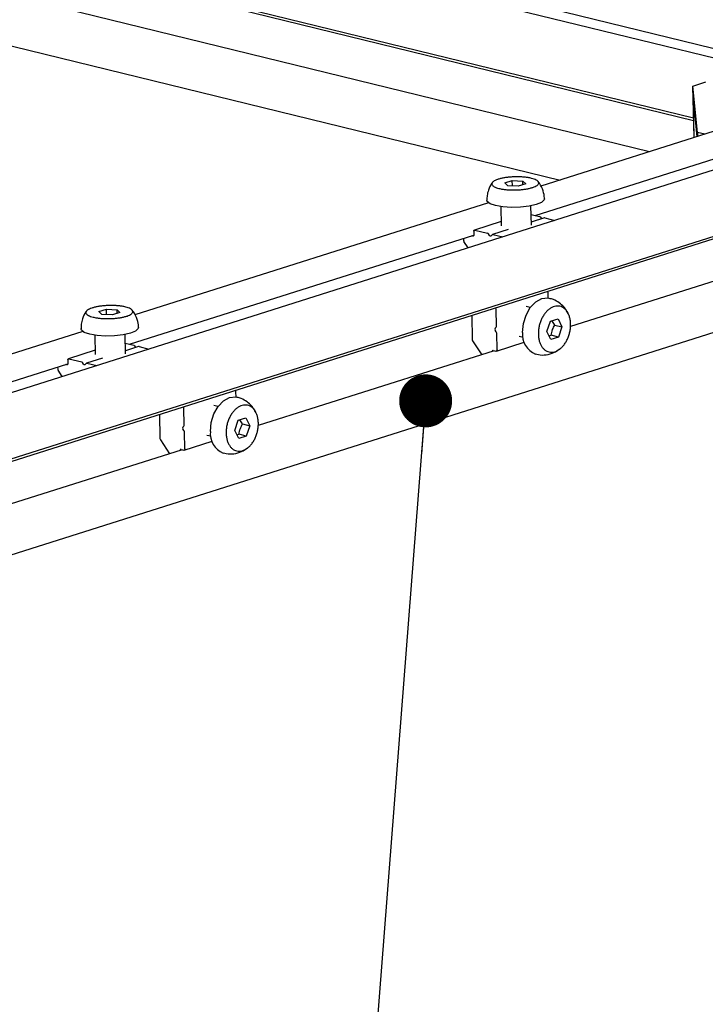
# Model space of a CAD drawing. Header units: millimetres. Extents: x 5 to 595, y 5 to 415.
# Tile 64 of 68: x 530 to 543, y 338 to 356. Entities that reach past the tile are written whole.
import ezdxf

# ---------------------------------------------------------------- set-up
doc = ezdxf.new("R2010")
doc.units = ezdxf.units.MM
doc.layers.add('NOTES', color=6, linetype='Continuous')
doc.layers.add('TRAIT-FORT', color=4, linetype='Continuous', lineweight=25)
doc.dimstyles.new('SLDDIMSTYLE2', dxfattribs={"dimtxt": 0.18, "dimasz": 1, "dimexe": 0, "dimexo": 0.0625, "dimgap": 0, "dimtad": 0, "dimtih": 1, "dimtoh": 1, "dimdec": 0, "dimrnd": 1e-09, "dimzin": 0, "dimdsep": 46, "dimtxsty": 'Standard', "dimblk1": 'DOT', "dimblk2": 'DOT', "dimsah": 1, "dimcen": 0.09, "dimadec": 0, "dimazin": 0, "dimtfac": 1, "dimtdec": 0, "dimtofl": 0, "dimtmove": 0, "dimatfit": 3, "dimldrblk": 'DOT', "dimfxl": 0, "dimfrac": 2, "dimtolj": 1, "dimtzin": 0, "dimarcsym": 0})

# ---------------------------------------------------------------- blocks, each defined once
blk = doc.blocks.new('_Dot')
at = {"color": 0, "linetype": 'ByBlock', "lineweight": -2}
blk.add_line((-0.5, 0), (-1, 0), dxfattribs=at)
at = {"color": 0, "linetype": 'ByBlock', "const_width": 0.5}
blk.add_lwpolyline([(-0.25, 0, 1), (0.25, 0, 1)], format="xyb", close=True, dxfattribs=at)

msp = doc.modelspace()

# ---------------------------------------------------------------- linework, layer by layer
at = {"layer": 'TRAIT-FORT', "color": 4, "linetype": 'Continuous', "lineweight": 25}
for p, q in [((547.2829, 354.6247), (456.5521, 376.8095)), ((459.891, 374.7759), (542.4916, 354.579)), ((459.8921, 374.7282), (542.4927, 354.5313)), ((541.6624, 353.9403), (459.9103, 373.9297)), ((459.8062, 373.0069), (539.9732, 353.4051)), ((534.7741, 357.871), (544.1321, 355.5828)), ((542.4779, 355.1781), (542.7245, 355.2562)), ((542.5628, 354.3033), (542.4779, 355.1781)), ((542.5001, 354.2058), (542.4779, 355.1781)), ((544.6833, 354.8975), (539.6092, 353.2898)), ((542.5021, 354.2064), (542.4869, 354.8762)), ((542.4869, 354.8762), (542.5503, 354.2217)), ((546.0056, 354.5881), (525.3803, 348.0529)), ((539.5044, 352.7349), (545.2865, 354.567)), ((542.7012, 354.2695), (542.5628, 354.3033)), ((542.5628, 354.3033), (542.5645, 354.2262)), ((526.0082, 346.9575), (546.6189, 353.4881)), ((526.0513, 347.018), (546.669, 353.5508)), ((538.9265, 353.3524), (539.0703, 353.3968)), ((538.9825, 353.298), (538.9265, 353.3524)), ((539.1823, 353.288), (538.9825, 353.298)), ((539.0703, 353.3968), (539.2701, 353.3868)), ((539.0726, 353.2935), (539.0703, 353.3968)), ((539.3261, 353.3324), (539.1823, 353.288)), ((539.2701, 353.3868), (539.3261, 353.3324)), ((539.2717, 353.3156), (539.2701, 353.3868)), ((538.6238, 352.9776), (531.9484, 350.8624)), ((538.8504, 352.905), (538.8587, 352.5407)), ((539.43, 352.5537), (539.4217, 352.918)), ((539.4255, 352.7542), (539.5854, 352.7151)), ((538.8569, 352.6215), (538.355, 352.4624)), ((539.6775, 352.6904), (539.4287, 352.6115)), ((539.6002, 352.7034), (539.6207, 352.6724)), ((539.6855, 352.6906), (539.8725, 352.6448)), ((538.3428, 352.4402), (538.3444, 352.3717)), ((538.363, 352.4626), (538.6032, 352.4038)), ((538.6394, 352.3597), (538.6181, 352.3922)), ((538.6889, 352.3749), (538.6688, 352.3526)), ((538.9941, 352.4738), (538.6954, 352.3792)), ((538.7034, 352.3794), (538.8904, 352.3336)), ((531.8436, 350.3075), (538.3442, 352.3672)), ((538.15, 352.3057), (538.1509, 352.2667)), ((538.236, 352.1263), (538.1574, 352.2458)), ((538.3243, 352.3493), (538.3037, 352.3544)), ((544.6237, 352.0531), (540.1684, 350.6414)), ((526.06, 345.21), (546.6285, 351.7272)), ((539.7491, 351.1797), (539.7468, 351.2795)), ((531.2656, 350.925), (531.4095, 350.9694)), ((531.3217, 350.8706), (531.2656, 350.925)), ((531.4095, 350.9694), (531.6093, 350.9594)), ((531.4118, 350.8661), (531.4095, 350.9694)), ((531.6653, 350.905), (531.5215, 350.8606)), ((531.6093, 350.9594), (531.6653, 350.905)), ((531.6109, 350.8882), (531.6093, 350.9594)), ((538.7719, 350.6506), (538.7646, 350.9683)), ((539.4076, 350.9992), (539.3323, 351.0176)), ((531.5215, 350.8606), (531.3217, 350.8706)), ((538.3032, 350.8532), (538.3137, 350.3946)), ((539.7241, 350.5481), (539.7911, 350.7419)), ((539.7911, 350.7419), (539.9329, 350.7868)), ((539.8728, 350.6708), (539.8223, 350.7518)), ((539.9329, 350.7868), (540.0076, 350.6379)), ((530.963, 350.5502), (524.484, 348.4972)), ((538.7461, 350.6104), (538.7662, 350.6327)), ((538.7684, 350.5391), (538.747, 350.5716)), ((538.7821, 350.2006), (538.7749, 350.5182)), ((539.7989, 350.3992), (539.7241, 350.5481)), ((539.8728, 350.6708), (540.0076, 350.6379)), ((540.0076, 350.6379), (539.9406, 350.4441)), ((531.1896, 350.4776), (531.1979, 350.1133)), ((531.7692, 350.1263), (531.7609, 350.4906)), ((531.7646, 350.3268), (531.9246, 350.2877)), ((538.3202, 350.3737), (538.4932, 350.1106)), ((538.77, 350.1784), (539.2958, 350.345)), ((539.1966, 350.4625), (539.2719, 350.4441)), ((539.7646, 350.4674), (539.8058, 350.477)), ((539.9406, 350.4441), (539.7989, 350.3992)), ((539.9406, 350.4441), (539.8058, 350.477)), ((531.1961, 350.1941), (530.6941, 350.035)), ((532.0167, 350.263), (531.7679, 350.1842)), ((531.9394, 350.2761), (531.9598, 350.245)), ((532.0247, 350.2632), (532.2117, 350.2175)), ((538.7308, 350.1858), (534.2755, 348.7742)), ((538.7101, 350.1909), (538.762, 350.1782)), ((530.682, 350.0129), (530.6836, 349.9443)), ((530.7021, 350.0352), (530.9424, 349.9765)), ((530.9786, 349.9324), (530.9572, 349.9649)), ((531.3333, 350.0465), (531.0345, 349.9518)), ((524.8973, 348.1065), (530.6834, 349.9399)), ((530.4892, 349.8783), (530.49, 349.8393)), ((530.5751, 349.6989), (530.4966, 349.8185)), ((530.6635, 349.922), (530.6428, 349.927)), ((531.0281, 349.9475), (531.0079, 349.9252)), ((531.0425, 349.952), (531.2295, 349.9063)), ((533.8561, 349.3125), (533.8539, 349.4123)), ((532.8789, 348.7834), (532.8717, 349.1011)), ((533.5147, 349.1319), (533.4394, 349.1504)), ((532.4103, 348.986), (532.4207, 348.5273)), ((533.8312, 348.6809), (533.8982, 348.8747)), ((533.8982, 348.8747), (534.0399, 348.9196)), ((533.9799, 348.8036), (533.9293, 348.8846)), ((534.0399, 348.9196), (534.1147, 348.7707)), ((532.8532, 348.7432), (532.8733, 348.7655)), ((532.8754, 348.6719), (532.8541, 348.7044)), ((533.9059, 348.5319), (533.8312, 348.6809)), ((533.9799, 348.8036), (534.1147, 348.7707)), ((534.1147, 348.7707), (534.0477, 348.5768)), ((532.4272, 348.5065), (532.6002, 348.2433)), ((532.8771, 348.3112), (533.4028, 348.4778)), ((532.8892, 348.3333), (532.8819, 348.651)), ((533.3036, 348.5953), (533.379, 348.5769)), ((533.8717, 348.6002), (533.9129, 348.6098)), ((534.0477, 348.5768), (533.9059, 348.5319)), ((534.0477, 348.5768), (533.9129, 348.6098)), ((532.8378, 348.3186), (528.3825, 346.9069)), ((532.8172, 348.3237), (532.869, 348.311))]:
    msp.add_line(p, q, dxfattribs=at)
at = {"layer": 'TRAIT-FORT', "color": 4, "linetype": 'Continuous', "lineweight": 25, "flags": 128}
for points in [[(538.7545, 352.9239), (538.6529, 352.9598), (538.5983, 353.0038), (538.5904, 353.0284)], [(539.6759, 353.0531), (539.6703, 353.0302), (539.62, 352.9837), (539.522, 352.9428), (539.386, 352.9115), (539.2252, 352.8928), (539.0554, 352.8886), (538.8932, 352.8993), (538.7545, 352.9239)], [(538.3444, 352.3717), (538.3441, 352.3664), (538.3431, 352.3616), (538.3413, 352.3573), (538.3388, 352.3538), (538.3357, 352.3512), (538.3322, 352.3495), (538.3283, 352.3489), (538.3243, 352.3493)], [(538.3428, 352.4402), (538.3431, 352.4455), (538.3442, 352.4504), (538.346, 352.4546), (538.3485, 352.4582), (538.3515, 352.4608), (538.3551, 352.4625), (538.3589, 352.4631), (538.363, 352.4626)], [(538.6688, 352.3526), (538.6657, 352.3499), (538.6622, 352.3483), (538.6583, 352.3477), (538.6543, 352.3481), (538.6502, 352.3496), (538.6463, 352.3522), (538.6427, 352.3556), (538.6394, 352.3597)], [(539.2645, 350.5306), (539.2791, 350.6974), (539.3289, 350.8594), (539.4088, 351.0008), (539.5112, 351.1077), (539.6259, 351.1698), (539.7419, 351.1808), (539.7665, 351.1761)], [(531.0937, 350.4965), (530.9921, 350.5325), (530.9375, 350.5764), (530.9296, 350.601)], [(532.015, 350.6258), (532.0095, 350.6029), (531.9591, 350.5564), (531.8612, 350.5154), (531.7252, 350.4841), (531.5644, 350.4654), (531.3946, 350.4612), (531.2324, 350.4719), (531.0937, 350.4965)], [(538.7821, 350.2006), (538.7818, 350.1953), (538.7808, 350.1904), (538.779, 350.1862), (538.7765, 350.1827), (538.7734, 350.18), (538.7699, 350.1784), (538.766, 350.1777), (538.762, 350.1782)], [(530.682, 350.0129), (530.6823, 350.0181), (530.6834, 350.023), (530.6852, 350.0272), (530.6876, 350.0308), (530.6907, 350.0334), (530.6942, 350.0351), (530.6981, 350.0357), (530.7021, 350.0352)], [(530.6836, 349.9443), (530.6833, 349.9391), (530.6822, 349.9342), (530.6804, 349.9299), (530.6779, 349.9264), (530.6749, 349.9238), (530.6713, 349.9221), (530.6675, 349.9215), (530.6635, 349.922)], [(531.0079, 349.9252), (531.0049, 349.9225), (531.0013, 349.9209), (530.9975, 349.9203), (530.9935, 349.9207), (530.9894, 349.9223), (530.9855, 349.9248), (530.9818, 349.9282), (530.9786, 349.9324)], [(533.3716, 348.6634), (533.3862, 348.8301), (533.4359, 348.9922), (533.5159, 349.1336), (533.6182, 349.2405), (533.733, 349.3026), (533.8489, 349.3136), (533.8735, 349.3089)], [(532.8892, 348.3333), (532.8889, 348.3281), (532.8878, 348.3232), (532.886, 348.319), (532.8835, 348.3154), (532.8805, 348.3128), (532.8769, 348.3111), (532.8731, 348.3105), (532.869, 348.311)]]:
    msp.add_lwpolyline(points, dxfattribs=at)
at = {"layer": 'TRAIT-FORT', "color": 4, "linetype": 'Continuous', "lineweight": 25}
for centre, radius, start, end in [((539.5778, 352.69), 0.0262, 30.85342, 73.0646), ((539.6818, 352.6764), 0.0146, 75.40525, 107.22012), ((538.5956, 352.3788), 0.0262, 30.85342, 73.0646), ((538.6997, 352.3655), 0.0144, 75.22623, 138.90491), ((538.1911, 352.2678), 0.0403, 181.58951, 213.07793), ((539.7084, 351.279), 0.0384, 0.84011, 46.55655), ((538.7263, 350.9678), 0.0384, 0.84011, 46.55655), ((538.7741, 350.5916), 0.0337, 146.14941, 216.45616), ((538.7461, 350.6489), 0.0259, 321.24808, 3.82097), ((538.7346, 350.5171), 0.0403, 1.58951, 33.07793), ((539.6551, 350.4863), 0.3931, 173.53303, 248.1852), ((538.3539, 350.3957), 0.0403, 181.58951, 213.07793), ((531.9169, 350.2626), 0.0262, 30.85342, 73.0646), ((532.021, 350.249), 0.0146, 75.40525, 107.22012), ((538.7077, 350.1736), 0.0175, 81.82212, 182.00946), ((530.9348, 349.9514), 0.0262, 30.85342, 73.0646), ((530.5303, 349.8404), 0.0403, 181.58951, 213.07793), ((531.0389, 349.9381), 0.0144, 75.22623, 138.90491), ((533.8155, 349.4117), 0.0384, 0.84011, 46.55655), ((532.8333, 349.1005), 0.0384, 0.84011, 46.55655), ((532.8811, 348.7244), 0.0337, 146.14941, 216.45616), ((532.8531, 348.7817), 0.0259, 321.24808, 3.82097), ((532.8417, 348.6499), 0.0403, 1.58951, 33.07793), ((533.7621, 348.6191), 0.3931, 173.53303, 248.1852), ((532.461, 348.5285), 0.0403, 181.58951, 213.07793), ((532.8147, 348.3064), 0.0175, 81.82212, 182.00946)]:
    msp.add_arc(centre, radius, start, end, dxfattribs=at)
for points, knots in [([(538.6943, 353.3572), (538.691, 353.3537), (538.655, 353.3148), (538.6212, 353.2295), (538.592, 353.1211), (538.5915, 353.0568), (538.5913, 353.0285)], [0, 0, 0, 0, 0.0411565, 0.4526064, 0.7586354, 1, 1, 1, 1]), ([(538.8176, 353.2471), (538.8008, 353.2517), (538.7669, 353.2612), (538.7286, 353.2784), (538.7007, 353.2974), (538.6852, 353.3175), (538.6821, 353.3386), (538.6916, 353.3595), (538.7136, 353.3801), (538.747, 353.3995), (538.7916, 353.4174), (538.8452, 353.4331), (538.9074, 353.4463), (538.9751, 353.4564), (539.0478, 353.4634), (539.122, 353.4669), (539.1971, 353.4669), (539.2694, 353.4634), (539.3384, 353.4564), (539.3932, 353.4474), (539.4423, 353.4364), (539.4853, 353.4234), (539.5241, 353.4064), (539.5519, 353.3874), (539.5674, 353.3673), (539.5705, 353.3462), (539.561, 353.3253), (539.539, 353.3047), (539.5055, 353.2853), (539.461, 353.2674), (539.4074, 353.2517), (539.3452, 353.2385), (539.2775, 353.2284), (539.2048, 353.2214), (539.1305, 353.2179), (539.0555, 353.2179), (538.9831, 353.2214), (538.9143, 353.2285), (538.8591, 353.2373), (538.8291, 353.2444), (538.8176, 353.2471)], [0, 0, 0, 0, 0.0264626, 0.0536926, 0.0801553, 0.1073853, 0.1338479, 0.1610779, 0.1875406, 0.2147706, 0.2412332, 0.2684632, 0.2949258, 0.3221559, 0.3486185, 0.3758485, 0.4023111, 0.4295412, 0.4560038, 0.4832338, 0.5, 0.5264626, 0.5536926, 0.5801553, 0.6073853, 0.6338479, 0.6610779, 0.6875406, 0.7147706, 0.7412332, 0.7684632, 0.7949258, 0.8221559, 0.8486185, 0.8758485, 0.9023111, 0.9295412, 0.9560038, 0.9832338, 1, 1, 1, 1]), ([(539.6518, 353.201), (539.6325, 353.2515), (539.6082, 353.315), (539.5658, 353.3674), (539.5572, 353.3781)], [0, 0, 0, 0, 0.7957282, 1, 1, 1, 1]), ([(539.675, 353.0531), (539.6752, 353.0568), (539.6778, 353.1068), (539.6643, 353.1557), (539.6518, 353.201)], [0, 0, 0, 0, 0.0746746, 1, 1, 1, 1]), ([(540.1231, 350.8784), (540.1116, 350.9054), (540.0912, 350.9535), (540.033, 351.0239), (539.9563, 351.0933), (539.8615, 351.15), (539.7932, 351.1657), (539.7658, 351.172)], [0, 0, 0, 0, 0.1816739, 0.3240394, 0.5647118, 0.8255403, 1, 1, 1, 1]), ([(531.0334, 350.9298), (531.0302, 350.9263), (530.9942, 350.8874), (530.9604, 350.8021), (530.9312, 350.6937), (530.9307, 350.6294), (530.9305, 350.6011)], [0, 0, 0, 0, 0.0411565, 0.4526064, 0.7586354, 1, 1, 1, 1]), ([(531.1568, 350.8197), (531.14, 350.8244), (531.106, 350.8339), (531.0678, 350.8511), (531.0398, 350.87), (531.0244, 350.8902), (531.0213, 350.9112), (531.0308, 350.9321), (531.0528, 350.9527), (531.0862, 350.9721), (531.1308, 350.99), (531.1844, 351.0057), (531.2465, 351.0189), (531.3143, 351.029), (531.387, 351.036), (531.4612, 351.0395), (531.5363, 351.0395), (531.6086, 351.036), (531.6776, 351.029), (531.7324, 351.02), (531.7815, 351.009), (531.8245, 350.996), (531.8633, 350.979), (531.8911, 350.96), (531.9066, 350.9399), (531.9097, 350.9189), (531.9002, 350.8979), (531.8782, 350.8773), (531.8447, 350.8579), (531.8002, 350.84), (531.7465, 350.8243), (531.6844, 350.8111), (531.6166, 350.801), (531.544, 350.794), (531.4697, 350.7905), (531.3947, 350.7905), (531.3223, 350.794), (531.2535, 350.8011), (531.1983, 350.8099), (531.1682, 350.817), (531.1568, 350.8197)], [0, 0, 0, 0, 0.0264626, 0.0536926, 0.0801553, 0.1073853, 0.1338479, 0.1610779, 0.1875406, 0.2147706, 0.2412332, 0.2684632, 0.2949258, 0.3221559, 0.3486185, 0.3758485, 0.4023111, 0.4295412, 0.4560038, 0.4832338, 0.5, 0.5264626, 0.5536926, 0.5801553, 0.6073853, 0.6338479, 0.6610779, 0.6875406, 0.7147706, 0.7412332, 0.7684632, 0.7949258, 0.8221559, 0.8486185, 0.8758485, 0.9023111, 0.9295412, 0.9560038, 0.9832338, 1, 1, 1, 1]), ([(531.991, 350.7736), (531.9717, 350.8241), (531.9474, 350.8876), (531.905, 350.94), (531.8964, 350.9507)], [0, 0, 0, 0, 0.79572821, 1, 1, 1, 1]), ([(539.5616, 350.4966), (539.5618, 350.5204), (539.5624, 350.5687), (539.5741, 350.6422), (539.5936, 350.7148), (539.6208, 350.7834), (539.6552, 350.8471), (539.6952, 350.9031), (539.7405, 350.9507), (539.7888, 350.9878), (539.8399, 351.014), (539.8912, 351.0281), (539.9422, 351.0298), (539.9907, 351.0193), (540.036, 350.9964), (540.0761, 350.9624), (540.1105, 350.9175), (540.1378, 350.8638), (540.1575, 350.802), (540.1675, 350.7429), (540.1713, 350.681), (540.1689, 350.6171), (540.1577, 350.5438), (540.1381, 350.4711), (540.111, 350.4026), (540.0766, 350.3389), (540.0365, 350.2829), (539.9913, 350.2352), (539.9429, 350.1981), (539.8919, 350.1719), (539.8405, 350.1579), (539.7895, 350.1561), (539.7411, 350.1667), (539.6958, 350.1896), (539.6556, 350.2236), (539.6212, 350.2685), (539.5939, 350.3221), (539.5743, 350.384), (539.564, 350.443), (539.5622, 350.4818), (539.5616, 350.4966)], [0, 0, 0, 0, 0.0264626, 0.0536926, 0.0801553, 0.1073853, 0.1338479, 0.1610779, 0.1875406, 0.2147706, 0.2412332, 0.2684632, 0.2949258, 0.3221559, 0.3486185, 0.3758485, 0.4023111, 0.4295412, 0.4560038, 0.4832338, 0.5, 0.5264626, 0.5536926, 0.5801553, 0.6073853, 0.6338479, 0.6610779, 0.6875406, 0.7147706, 0.7412332, 0.7684632, 0.7949258, 0.8221559, 0.8486185, 0.8758485, 0.9023111, 0.9295412, 0.9560038, 0.9832338, 1, 1, 1, 1]), ([(532.0142, 350.6257), (532.0144, 350.6294), (532.017, 350.6794), (532.0035, 350.7283), (531.991, 350.7736)], [0, 0, 0, 0, 0.0746746, 1, 1, 1, 1]), ([(539.8058, 350.477), (539.8118, 350.5131), (539.8228, 350.5807), (539.857, 350.6422), (539.8728, 350.6708)], [0, 0, 0, 0, 0.5347467, 1, 1, 1, 1]), ([(539.5097, 350.1255), (539.5269, 350.1202), (539.5908, 350.1005), (539.7108, 350.106), (539.8517, 350.1399), (539.929, 350.1946), (539.9644, 350.2197)], [0, 0, 0, 0, 0.1116547, 0.4150619, 0.7320029, 1, 1, 1, 1]), ([(534.2302, 349.0112), (534.2187, 349.0382), (534.1983, 349.0863), (534.14, 349.1567), (534.0634, 349.2261), (533.9685, 349.2828), (533.9002, 349.2985), (533.8728, 349.3048)], [0, 0, 0, 0, 0.1816739, 0.3240394, 0.5647118, 0.8255403, 1, 1, 1, 1]), ([(533.6686, 348.6294), (533.6689, 348.6532), (533.6695, 348.7015), (533.6812, 348.775), (533.7007, 348.8476), (533.7278, 348.9162), (533.7622, 348.9799), (533.8022, 349.0359), (533.8475, 349.0835), (533.8959, 349.1206), (533.9469, 349.1468), (533.9982, 349.1609), (534.0493, 349.1626), (534.0977, 349.152), (534.143, 349.1292), (534.1831, 349.0952), (534.2176, 349.0503), (534.2449, 348.9966), (534.2646, 348.9348), (534.2745, 348.8757), (534.2783, 348.8138), (534.276, 348.7499), (534.2648, 348.6765), (534.2452, 348.6039), (534.218, 348.5354), (534.1836, 348.4716), (534.1436, 348.4157), (534.0983, 348.368), (534.0499, 348.3309), (533.9989, 348.3047), (533.9476, 348.2907), (533.8966, 348.2889), (533.8481, 348.2995), (533.8028, 348.3223), (533.7627, 348.3564), (533.7282, 348.4013), (533.701, 348.4549), (533.6813, 348.5168), (533.6711, 348.5758), (533.6693, 348.6146), (533.6686, 348.6294)], [0, 0, 0, 0, 0.0264626, 0.0536926, 0.0801553, 0.1073853, 0.1338479, 0.1610779, 0.1875406, 0.2147706, 0.2412332, 0.2684632, 0.2949258, 0.3221559, 0.3486185, 0.3758485, 0.4023111, 0.4295412, 0.4560038, 0.4832338, 0.5, 0.5264626, 0.5536926, 0.5801553, 0.6073853, 0.6338479, 0.6610779, 0.6875406, 0.7147706, 0.7412332, 0.7684632, 0.7949258, 0.8221559, 0.8486185, 0.8758485, 0.9023111, 0.9295412, 0.9560038, 0.9832338, 1, 1, 1, 1]), ([(533.9129, 348.6098), (533.9188, 348.6459), (533.9299, 348.7134), (533.964, 348.775), (533.9799, 348.8036)], [0, 0, 0, 0, 0.5347467, 1, 1, 1, 1]), ([(533.6168, 348.2583), (533.6339, 348.253), (533.6979, 348.2333), (533.8178, 348.2388), (533.9588, 348.2726), (534.0361, 348.3274), (534.0715, 348.3525)], [0, 0, 0, 0, 0.1116547, 0.4150619, 0.7320029, 1, 1, 1, 1])]:
    msp.add_open_spline(points, degree=3, knots=knots, dxfattribs=at)

# ---------------------------------------------------------------- leaders
at = {"layer": 'NOTES', "color": 211}
msp.add_leader([(537.4346, 349.2397), (531.7126, 275.7701)], dimstyle='SLDDIMSTYLE2', dxfattribs=at)

doc.saveas('drawing.dxf')
